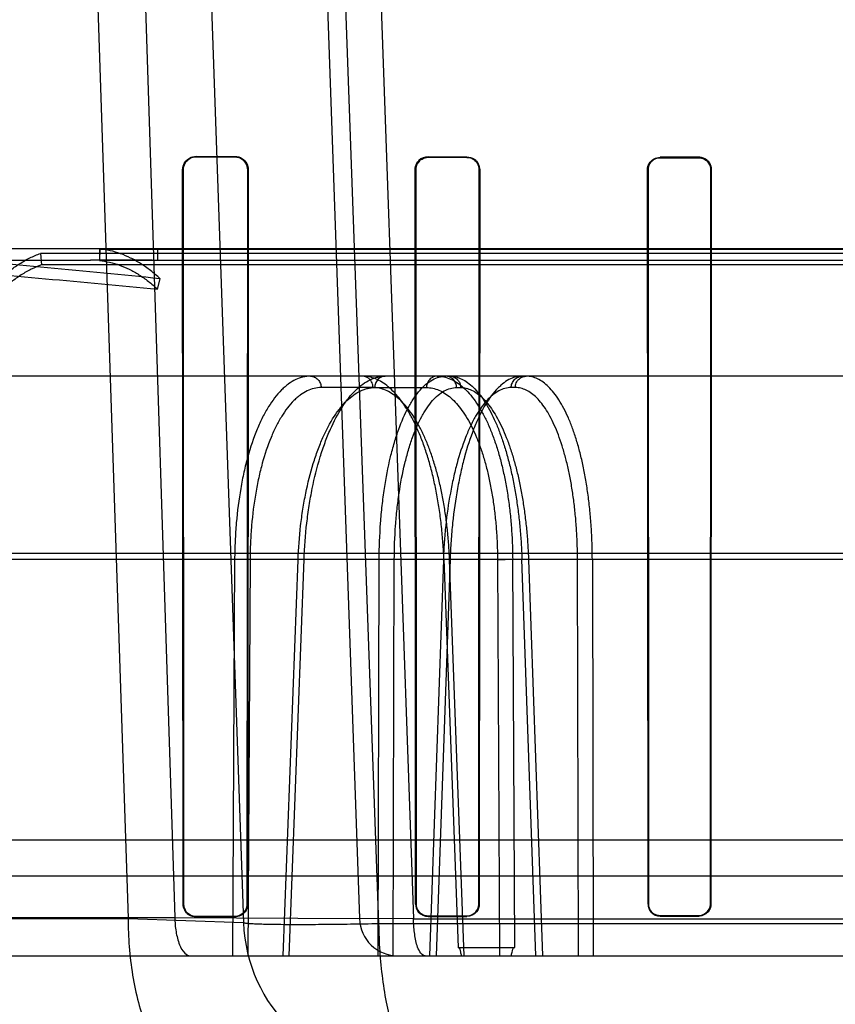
# Model space of a CAD drawing. Header units: millimetres. Extents: x 0 to 297, y 0 to 210.
# Tile 201 of 256: x 56.002 to 56.17, y 160.569 to 160.773. Entities that reach past the tile are written whole.
import ezdxf

# ---------------------------------------------------------------- set-up
doc = ezdxf.new("R2010")
doc.units = ezdxf.units.MM
doc.header["$LTSCALE"] = 16.335
doc.layers.get('0').update_dxf_attribs({"linetype": 'CONTINUOUS'})
for name, color, linetype in [('AXES_REF', 7, 'CONTINUOUS'), ('INTFCLR_1', 7, 'CONTINUOUS'), ('INTFCLR_144815', 7, 'CONTINUOUS'), ('INTFCLR_72935', 7, 'CONTINUOUS')]:
    doc.layers.add(name, color=color, linetype=linetype)

msp = doc.modelspace()

# ---------------------------------------------------------------- linework, layer by layer
at = {"color": 7, "linetype": 'Continuous'}
for radius in [7.756662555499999, 7.756, 7.706331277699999]:
    msp.add_circle((57.52239940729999, 154.539298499), radius, dxfattribs=at)
msp.add_arc((57.52239940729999, 154.539298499), 7.68, 278.2771290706, 261.7228709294, dxfattribs=at)
at = {"layer": 'AXES_REF', "color": 9, "linetype": 'Continuous'}
msp.add_circle((57.52239940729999, 154.539298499), 7.075609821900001, dxfattribs=at)
at = {"layer": 'INTFCLR_1', "color": 9, "linetype": 'Continuous'}
for p, q in [((56.0381757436, 160.744829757), (56.0381757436, 160.7447192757)), ((56.0461757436, 160.744699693), (56.0461757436, 160.7448083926)), ((56.08617574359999, 160.7447156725), (56.08617574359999, 160.7446141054)), ((56.0941757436, 160.7445992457), (56.0941757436, 160.7446996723)), ((56.1341757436, 160.7446307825), (56.1341757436, 160.7445349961)), ((56.1421757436, 160.7445240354), (56.1421757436, 160.7446190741)), ((56.0354788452, 160.7420254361), (56.0353679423, 160.7420254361)), ((56.0489474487, 160.7420254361), (56.0488400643, 160.7420254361)), ((56.0835854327, 160.7420254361), (56.0834836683, 160.7420254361)), ((56.0968412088, 160.7420254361), (56.0967417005, 160.7420254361)), ((56.1316656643, 160.7420254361), (56.13156982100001, 160.7420254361)), ((56.14476242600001, 160.7420254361), (56.1446680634, 160.7420254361)), ((56.0354734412, 160.5900254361), (56.0355759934, 160.5900254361)), ((56.0487455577, 160.5900254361), (56.0488453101, 160.5900254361)), ((56.0835804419, 160.5900254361), (56.0836756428, 160.5900254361)), ((56.09665324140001, 160.5900254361), (56.0967465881, 160.5900254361)), ((56.1316609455, 160.5900254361), (56.1317512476, 160.5900254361)), ((56.14458365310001, 160.5900254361), (56.1446727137, 160.5900254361)), ((56.0461757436, 160.5873493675), (56.0461757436, 160.5874498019)), ((56.08617574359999, 160.5875296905), (56.08617574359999, 160.5874349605)), ((56.0941757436, 160.5874498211), (56.0941757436, 160.587543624)), ((56.1341757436, 160.5876040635), (56.1341757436, 160.5875140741)), ((56.1421757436, 160.5875250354), (56.1421757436, 160.587614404)), ((56.0381757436, 160.5874316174), (56.0381757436, 160.5873297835))]:
    msp.add_line(p, q, dxfattribs=at)
at = {"layer": 'INTFCLR_1', "color": 6, "linetype": 'Continuous'}
for p, q in [((56.0381757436, 160.744829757), (56.0461757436, 160.7448083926)), ((56.0381757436, 160.7447192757), (56.0461757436, 160.744699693)), ((56.08617574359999, 160.7447156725), (56.0941757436, 160.7446996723)), ((56.08617574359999, 160.7446141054), (56.0941757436, 160.7445992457)), ((56.1421757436, 160.7446190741), (56.1341757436, 160.7446307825)), ((56.1341757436, 160.7445349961), (56.1421757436, 160.7445240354)), ((56.0354734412, 160.5900254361), (56.0353679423, 160.7420254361)), ((56.0355759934, 160.5900254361), (56.0354788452, 160.7420254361)), ((56.0488400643, 160.7420254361), (56.0487455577, 160.5900254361)), ((56.0489474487, 160.7420254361), (56.0488453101, 160.5900254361)), ((56.0835804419, 160.5900254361), (56.0834836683, 160.7420254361)), ((56.0836756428, 160.5900254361), (56.0835854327, 160.7420254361)), ((56.0967417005, 160.7420254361), (56.09665324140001, 160.5900254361)), ((56.0968412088, 160.7420254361), (56.0967465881, 160.5900254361)), ((56.1316609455, 160.5900254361), (56.13156982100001, 160.7420254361)), ((56.1317512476, 160.5900254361), (56.1316656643, 160.7420254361)), ((56.1446680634, 160.7420254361), (56.14458365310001, 160.5900254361)), ((56.14476242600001, 160.7420254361), (56.1446727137, 160.5900254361)), ((56.0461757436, 160.5874498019), (56.0381757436, 160.5874316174)), ((56.0941757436, 160.587543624), (56.08617574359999, 160.5875296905)), ((56.08617574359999, 160.5874349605), (56.0941757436, 160.5874498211)), ((56.1421757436, 160.587614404), (56.1341757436, 160.5876040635)), ((56.1341757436, 160.5875140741), (56.1421757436, 160.5875250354)), ((56.0461757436, 160.5873493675), (56.0381757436, 160.5873297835))]:
    msp.add_line(p, q, dxfattribs=at)
at = {"layer": 'INTFCLR_1', "color": 7, "linetype": 'Continuous'}
for points in [[(56.143175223, 160.7444169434), (56.143068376, 160.7444590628), (56.1429597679, 160.7444964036), (56.1428496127, 160.744528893), (56.1427378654, 160.7445565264), (56.1426250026, 160.744579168), (56.1425120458, 160.7445966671), (56.1423994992, 160.7446090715), (56.1422873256, 160.7446165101), (56.1421757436, 160.7446190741)], [(56.1421757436, 160.7445240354), (56.1422841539, 160.7445215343), (56.142392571, 160.7445143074), (56.1425007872, 160.7445023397), (56.142608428, 160.7444856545), (56.1427154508, 160.7444642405), (56.1428221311, 160.7444379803), (56.142928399, 160.7444067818), (56.1430338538, 160.7443706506), (56.1431382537, 160.7443295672)]]:
    msp.add_lwpolyline(points, dxfattribs=at)
at = {"layer": 'INTFCLR_1', "color": 6, "linetype": 'Continuous'}
msp.add_arc((56.086170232, 160.7420291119), 0.0026865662, 89.8824558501, 180.0783924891, dxfattribs=at)
for points, knots in [([(56.0353679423, 160.7420254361), (56.03536718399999, 160.7425297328), (56.035737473, 160.7439790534), (56.0372579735, 160.7448322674), (56.0381757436, 160.744829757)], [0, 0, 0, 0, 0.3546217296, 1, 1, 1, 1]), ([(56.0354788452, 160.7420254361), (56.0354780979, 160.7425687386), (56.0358931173, 160.7439742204), (56.03734827, 160.7447213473), (56.0381757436, 160.7447192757)], [0, 0, 0, 0, 0.3963460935, 1, 1, 1, 1]), ([(56.0461757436, 160.7448083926), (56.0467288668, 160.7448069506), (56.0481729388, 160.7443817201), (56.0489486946, 160.7428836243), (56.0489474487, 160.7420254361)], [0, 0, 0, 0, 0.391922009, 1, 1, 1, 1]), ([(56.0461757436, 160.744699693), (56.0467053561, 160.7446984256), (56.0480929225, 160.744292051), (56.0488411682, 160.7428521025), (56.0488400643, 160.7420254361)], [0, 0, 0, 0, 0.3904898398, 1, 1, 1, 1]), ([(56.0835854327, 160.7420254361), (56.0835848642, 160.7424728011), (56.0839092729, 160.7438057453), (56.0853127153, 160.7446157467), (56.08617574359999, 160.7446141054)], [0, 0, 0, 0, 0.3413972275, 1, 1, 1, 1]), ([(56.0941757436, 160.7446996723), (56.0946952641, 160.7446986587), (56.0960811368, 160.7443030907), (56.0968423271, 160.742861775), (56.0968412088, 160.7420254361)], [0, 0, 0, 0, 0.3831672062, 1, 1, 1, 1]), ([(56.0941757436, 160.7445992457), (56.0946754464, 160.7445983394), (56.0960094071, 160.7442181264), (56.0967427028, 160.7428308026), (56.0967417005, 160.7420254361)], [0, 0, 0, 0, 0.3828938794, 1, 1, 1, 1]), ([(56.13156982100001, 160.7420254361), (56.1315692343, 160.7424822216), (56.1319019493, 160.7438249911), (56.1333133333, 160.7446320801), (56.1341757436, 160.7446307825)], [0, 0, 0, 0, 0.3462604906, 1, 1, 1, 1]), ([(56.1316656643, 160.7420254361), (56.13166497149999, 160.7426020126), (56.1321270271, 160.7439253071), (56.1334724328, 160.7445359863), (56.1341757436, 160.7445349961)], [0, 0, 0, 0, 0.4504899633, 1, 1, 1, 1]), ([(56.0381757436, 160.5873297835), (56.03766733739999, 160.5873285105), (56.0362678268, 160.5877059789), (56.0354733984, 160.5891641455), (56.0354734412, 160.5900254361)], [0, 0, 0, 0, 0.3711822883, 1, 1, 1, 1]), ([(56.0381757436, 160.5874316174), (56.0376333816, 160.5874303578), (56.03627505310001, 160.5878482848), (56.0355759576, 160.5892461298), (56.0355759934, 160.5900254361)], [0, 0, 0, 0, 0.4103623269, 1, 1, 1, 1]), ([(56.0487455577, 160.5900254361), (56.0487455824, 160.5894745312), (56.0483152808, 160.5881277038), (56.0469344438, 160.5874514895), (56.0461757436, 160.5874498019)], [0, 0, 0, 0, 0.4206643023, 1, 1, 1, 1]), ([(56.0488453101, 160.5900254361), (56.0488453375, 160.5894576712), (56.04840319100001, 160.5880594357), (56.046968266, 160.5873512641), (56.0461757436, 160.5873493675)], [0, 0, 0, 0, 0.417385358, 1, 1, 1, 1]), ([(56.0835804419, 160.5900254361), (56.0835804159, 160.5894578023), (56.0840285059, 160.5880970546), (56.085422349, 160.5874335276), (56.08617574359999, 160.5874349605)], [0, 0, 0, 0, 0.4296903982, 1, 1, 1, 1]), ([(56.08617574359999, 160.5875296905), (56.0856683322, 160.5875287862), (56.08436515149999, 160.5879164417), (56.0836756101, 160.5892624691), (56.0836756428, 160.5900254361)], [0, 0, 0, 0, 0.3994179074, 1, 1, 1, 1]), ([(56.09665324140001, 160.5900254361), (56.0966532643, 160.5894818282), (56.09622488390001, 160.5881810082), (56.09489505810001, 160.587544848), (56.0941757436, 160.587543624)], [0, 0, 0, 0, 0.4304361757, 1, 1, 1, 1]), ([(56.0967465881, 160.5900254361), (56.0967466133, 160.589464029), (56.0963050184, 160.5881146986), (56.0949247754, 160.5874511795), (56.0941757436, 160.5874498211)], [0, 0, 0, 0, 0.4284111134, 1, 1, 1, 1]), ([(56.1316609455, 160.5900254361), (56.13166092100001, 160.5894603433), (56.1321113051, 160.5881385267), (56.1334598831, 160.5875130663), (56.1341757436, 160.5875140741)], [0, 0, 0, 0, 0.4411499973, 1, 1, 1, 1]), ([(56.1341757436, 160.5876040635), (56.1336932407, 160.5876034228), (56.1324315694, 160.5879699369), (56.131751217, 160.5892764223), (56.1317512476, 160.5900254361)], [0, 0, 0, 0, 0.3917958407, 1, 1, 1, 1]), ([(56.1446727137, 160.5900254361), (56.1446727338, 160.589554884), (56.1443209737, 160.5882607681), (56.1429727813, 160.5875260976), (56.1421757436, 160.5875250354)], [0, 0, 0, 0, 0.3712177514, 1, 1, 1, 1]), ([(56.14458365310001, 160.5900254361), (56.144583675, 160.5894806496), (56.14414931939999, 160.5882132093), (56.1428588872, 160.5876152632), (56.1421757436, 160.587614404)], [0, 0, 0, 0, 0.443662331, 1, 1, 1, 1])]:
    msp.add_open_spline(points, degree=3, knots=knots, dxfattribs=at)
at = {"layer": 'INTFCLR_1', "color": 7, "linetype": 'Continuous'}
for points, knots in [([(56.14217574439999, 160.7446190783), (56.1426721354, 160.7446184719), (56.1440141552, 160.7442421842), (56.1447658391, 160.7428437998), (56.14476242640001, 160.7420254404)], [0, 0, 0, 0, 0.377553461, 1, 1, 1, 1]), ([(56.1421757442, 160.7445240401), (56.14265448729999, 160.7445234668), (56.1439476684, 160.7441606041), (56.1446710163, 160.7428134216), (56.1446680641, 160.7420254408)], [0, 0, 0, 0, 0.3779365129, 1, 1, 1, 1]), ([(56.14476242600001, 160.7420254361), (56.1447630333, 160.7425012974), (56.1444789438, 160.7435208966), (56.1436579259, 160.7442141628), (56.143175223, 160.7444169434)], [0, 0, 0, 0, 0.4761338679, 1, 1, 1, 1]), ([(56.1431382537, 160.7443295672), (56.1435704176, 160.7441481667), (56.1443679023, 160.7435070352), (56.1446686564, 160.7425198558), (56.1446680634, 160.7420254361)], [0, 0, 0, 0, 0.4866430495, 1, 1, 1, 1])]:
    msp.add_open_spline(points, degree=3, knots=knots, dxfattribs=at)
at = {"layer": 'INTFCLR_144815', "color": 9, "linetype": 'Continuous'}
for p, q in [((56.0033738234, 161.2100770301), (56.0240801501, 160.5870192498)), ((56.013693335, 161.2100770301), (56.0337616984, 160.587228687)), ((56.0261757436, 161.2100770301), (56.0479633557, 160.5861816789)), ((56.05017574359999, 161.2100770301), (56.0719341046, 160.587019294)), ((56.0759945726, 160.5859360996), (56.0533868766, 161.2100770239)), ((56.06106051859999, 161.210077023), (56.0831446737, 160.5869578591)), ((56.30617574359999, 160.7256984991), (55.9177646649, 160.7256984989)), ((55.76203067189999, 160.723298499), (56.0162838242, 160.7232984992)), ((56.0286644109, 160.7232984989), (56.7832505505, 160.723298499)), ((56.7359378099, 160.699298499), (55.7913725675, 160.699298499)), ((56.0747604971, 160.6969403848), (56.0640238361, 160.6969403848)), ((56.0750937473, 160.6969403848), (56.0858206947, 160.6969403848)), ((56.0920487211, 160.6969403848), (56.0928994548, 160.6969403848)), ((56.1042022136, 160.6969403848), (56.1033514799, 160.6969403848)), ((55.70298331, 160.6626480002), (56.8350198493, 160.6626480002)), ((55.7560800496, 160.6613919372), (56.7654444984, 160.6613919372)), ((56.0461237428, 160.6613919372), (56.04568207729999, 160.5792984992)), ((56.0493154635, 160.6613082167), (56.0461237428, 160.6613919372)), ((56.0493154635, 160.6613082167), (56.04886907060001, 160.5792984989)), ((56.0561842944, 160.5792984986), (56.0592477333, 160.6613082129)), ((56.0574239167, 160.5792984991), (56.0604957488, 160.6613919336)), ((56.06049576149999, 160.6613919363), (56.0590433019, 160.6613517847)), ((56.0758368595, 160.5792985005), (56.0760415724, 160.6613919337)), ((56.0791689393, 160.6613082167), (56.0760415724, 160.6613919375)), ((56.07895912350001, 160.5792985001), (56.0791689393, 160.6613082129)), ((56.0893103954, 160.6613082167), (56.08642776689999, 160.5792985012)), ((56.0907201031, 160.6613919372), (56.08782917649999, 160.5792985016)), ((56.0891466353, 160.6613734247), (56.0907201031, 160.6613919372)), ((56.0894146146, 160.661391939), (56.0923951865, 160.5810437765)), ((56.0936469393, 160.5792984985), (56.0905989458, 160.6613082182)), ((56.1005227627, 160.6613082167), (56.1009553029, 160.5792984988)), ((56.1040860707, 160.5810437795), (56.10365654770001, 160.6613919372)), ((56.108452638, 160.5792984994), (56.1055853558, 160.6613919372)), ((56.1069344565, 160.6613082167), (56.1098044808, 160.5792984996)), ((56.11727312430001, 160.5792984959), (56.1170759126, 160.6613082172)), ((56.1201426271, 160.661391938), (56.1203457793, 160.5792984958)), ((55.93824853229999, 160.5958568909), (56.67410295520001, 160.5958568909)), ((55.60786972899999, 160.5870192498), (56.0240801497, 160.5870192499)), ((55.6318679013, 160.5872286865), (56.0337616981, 160.5872286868)), ((56.02408015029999, 160.5870192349), (56.0479633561, 160.5861816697)), ((56.0337616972, 160.5872287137), (56.0719341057, 160.5870192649)), ((56.08314506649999, 160.5869578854), (56.07193410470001, 160.5870192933)), ((56.5363569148, 160.5859360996), (56.0759945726, 160.5859360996)), ((56.0831450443, 160.58695477), (56.5292066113, 160.58695841)), ((55.6398675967, 160.5792984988), (56.9342980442, 160.5792984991))]:
    msp.add_line(p, q, dxfattribs=at)
at = {"layer": 'INTFCLR_144815', "color": 6, "linetype": 'Continuous'}
for p, q in [((56.0059690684, 160.7247062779), (56.0061757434, 160.7223421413)), ((56.30617574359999, 160.724706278), (56.0059690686, 160.7247062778)), ((56.0181757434, 160.725698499), (56.0181757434, 160.723298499)), ((56.0182326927, 160.7256236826), (56.0181757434, 160.7232263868)), ((56.018232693, 160.7256236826), (56.30617574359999, 160.7256236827)), ((56.0301757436, 160.725698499), (56.0301757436, 160.7232270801)), ((56.30617574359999, 160.7223421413), (56.0061757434, 160.7223421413)), ((56.30617574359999, 160.7232263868), (56.0181757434, 160.7232263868)), ((56.0286644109, 160.7232984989), (56.0181757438, 160.723298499)), ((56.0301757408, 160.7173069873), (56.0306826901, 160.7194823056)), ((56.0894146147, 160.6613919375), (56.0908036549, 160.6613501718)), ((56.1005227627, 160.6613082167), (56.10365654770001, 160.6613919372)), ((56.1070827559, 160.6613632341), (56.1055853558, 160.6613919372)), ((56.1201426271, 160.6613919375), (56.1170759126, 160.6613082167)), ((55.85454511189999, 160.6032984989), (56.6993571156, 160.603298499)), ((56.0923951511, 160.5810437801), (56.1040860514, 160.5810437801))]:
    msp.add_line(p, q, dxfattribs=at)
for centre, radius, start, end in [((56.0158236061, 159.282662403), 1.4406361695, 89.42918932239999, 89.98169708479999), ((56.02866346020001, 160.7072516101), 0.016046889, 84.592333, 89.99661142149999)]:
    msp.add_arc(centre, radius, start, end, dxfattribs=at)
at = {"layer": 'INTFCLR_144815', "color": 9, "linetype": 'Continuous'}
for centre, radius, start, end in [((56.079943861, 160.587298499), 0.032, 182.0000647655, 269.9999999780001), ((56.0799292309, 160.587298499), 0.008, 182.0000648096, 270.0000000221)]:
    msp.add_arc(centre, radius, start, end, dxfattribs=at)
at = {"layer": 'INTFCLR_144815', "color": 6, "linetype": 'Continuous'}
for points, knots in [([(56.0306826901, 160.7194823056), (56.0229279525, 160.7202466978), (56.007409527, 160.7217804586), (55.9840963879, 160.7238130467), (55.9607093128, 160.7252957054), (55.945084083, 160.725698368), (55.9372602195, 160.725698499)], [0, 0, 0, 0, 0.2495910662, 0.4994364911, 0.7495091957, 1, 1, 1, 1]), ([(55.99351906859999, 160.7148741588), (55.9941316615, 160.7156751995), (55.99537892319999, 160.7171951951), (55.9973740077, 160.719267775), (55.9994347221, 160.7210656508), (56.0015526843, 160.7225831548), (56.0037202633, 160.7238121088), (56.0052182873, 160.7244437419), (56.0059690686, 160.7247062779)], [0, 0, 0, 0, 0.1881234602, 0.3664007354, 0.5360715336, 0.6975879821, 0.8516252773, 1, 1, 1, 1]), ([(56.0306826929, 160.7194823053), (56.0300472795, 160.7200746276), (56.0287595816, 160.7211806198), (56.0267272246, 160.7226197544), (56.0246516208, 160.7237924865), (56.0225405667, 160.7246954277), (56.0204017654, 160.7253229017), (56.0189536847, 160.7255551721), (56.0182326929, 160.7256236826)], [0, 0, 0, 0, 0.1844280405, 0.3598382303, 0.5279033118, 0.6896267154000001, 0.8462369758, 1, 1, 1, 1]), ([(55.9372602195, 160.723298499), (55.9450214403, 160.7232981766), (55.96053487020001, 160.7229094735), (55.9837754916, 160.7214797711), (56.0069825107, 160.7195205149), (56.0224436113, 160.7180430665), (56.0301757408, 160.7173069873)], [0, 0, 0, 0, 0.2498861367, 0.499769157, 0.7498206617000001, 1, 1, 1, 1]), ([(56.0061757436, 160.7223421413), (56.0054513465, 160.7220888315), (56.0040063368, 160.7214794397), (56.0019160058, 160.7202938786), (55.9998743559, 160.7188305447), (55.9978886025, 160.7170975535), (55.9959668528, 160.7151007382), (55.9947656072, 160.7136367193), (55.9941757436, 160.7128654)], [0, 0, 0, 0, 0.1485290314, 0.3026555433, 0.4642103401, 0.6338679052, 0.8120636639, 1, 1, 1, 1]), ([(56.0181757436, 160.7232263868), (56.01887133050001, 160.7231602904), (56.020268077, 160.7229361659), (56.0223306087, 160.7223307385), (56.0243656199, 160.7214599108), (56.0263657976, 160.7203293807), (56.0283235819, 160.7189427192), (56.0295638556, 160.7178773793), (56.0301757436, 160.717306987)], [0, 0, 0, 0, 0.1539079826, 0.3105981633, 0.4723536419, 0.6404045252, 0.8157401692, 1, 1, 1, 1]), ([(56.08941459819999, 160.6613919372), (56.08937367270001, 160.6625226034), (56.0892529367, 160.6647811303), (56.0889537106, 160.668147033), (56.0885366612, 160.6714638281), (56.0880071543, 160.6746831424), (56.0873733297, 160.6777700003), (56.086642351, 160.6807039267), (56.0858167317, 160.6834802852), (56.0849003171, 160.6860859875), (56.0839028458, 160.6884946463), (56.08283344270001, 160.6906887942), (56.0816994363, 160.6926570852), (56.0805044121, 160.6943938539), (56.079257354, 160.6958847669), (56.0779697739, 160.6971168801), (56.0766546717, 160.6980810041), (56.0753155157, 160.6987765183), (56.07395245, 160.6992016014), (56.07302539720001, 160.699298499), (56.072568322, 160.699298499)], [0, 0, 0, 0, 0.0766684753, 0.1532285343, 0.2289393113, 0.3031443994, 0.3742574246, 0.4424226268, 0.5079731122, 0.5704647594, 0.6295138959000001, 0.6845379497, 0.735753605, 0.7833054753, 0.8272198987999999, 0.8672387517, 0.9037796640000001, 0.9373529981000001, 0.9690268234, 1, 1, 1, 1]), ([(56.0880128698, 160.6992984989), (56.0884745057, 160.6992984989), (56.0894186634, 160.6991979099), (56.0908090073, 160.6987476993), (56.0921690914, 160.6980039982), (56.093482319, 160.6969813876), (56.0947402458, 160.6956948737), (56.0959389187, 160.6941556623), (56.09707563, 160.6923705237), (56.0981439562, 160.6903496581), (56.0991336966, 160.6881127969), (56.1000381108, 160.6856780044), (56.10085236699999, 160.6830621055), (56.1015728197, 160.6802773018), (56.1021931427, 160.6773474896), (56.1027075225, 160.6743029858), (56.1031135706, 160.6711684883), (56.1034104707, 160.6679661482), (56.1035985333, 160.6646988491), (56.1036495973, 160.6625016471), (56.10365654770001, 160.6613919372)], [0, 0, 0, 0, 0.0315576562, 0.0643500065, 0.0992833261, 0.1369828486, 0.1777218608, 0.2219767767, 0.270113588, 0.3222126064, 0.3780948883, 0.4372084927, 0.4996720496, 0.5653007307, 0.6337761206, 0.7043328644, 0.7763181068, 0.8497923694, 0.9241382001, 1, 1, 1, 1]), ([(56.090659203, 160.699298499), (56.0910697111, 160.699298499), (56.0919176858, 160.6991954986), (56.093165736, 160.6987402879), (56.0943954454, 160.6979893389), (56.0955900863, 160.6969576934), (56.0967417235, 160.6956624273), (56.0978469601, 160.6941156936), (56.0989036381, 160.6923233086), (56.0999060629, 160.690294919), (56.10084393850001, 160.6880528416), (56.1017115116, 160.6856154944), (56.1025043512, 160.6829979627), (56.1032190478, 160.6802111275), (56.1038483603, 160.677282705), (56.10438717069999, 160.6742438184), (56.104831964, 160.6711274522), (56.10518285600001, 160.6679443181), (56.1054403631, 160.6646938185), (56.1055476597, 160.6625013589), (56.1055853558, 160.6613919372)], [0, 0, 0, 0, 0.0285296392, 0.0587262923, 0.09165752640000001, 0.1281163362, 0.1680339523, 0.2118364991, 0.260033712, 0.3124831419, 0.3689612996, 0.4288425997, 0.4922091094, 0.5589724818, 0.6287344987, 0.7003264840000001, 0.773420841, 0.8474726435, 0.9228525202, 1, 1, 1, 1]), ([(56.1201426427, 160.6613919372), (56.1201388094, 160.6625215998), (56.1200967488, 160.6647759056), (56.1199299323, 160.6681342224), (56.1196601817, 160.6714342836), (56.1192910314, 160.6746355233), (56.1188268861, 160.6777088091), (56.118272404, 160.680637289), (56.1176304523, 160.6834118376), (56.1169047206, 160.6860163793), (56.11610178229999, 160.6884274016), (56.1152282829, 160.6906272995), (56.1142907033, 160.6926034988), (56.11329316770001, 160.6943477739), (56.11224275, 160.6958467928), (56.1111481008, 160.6970877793), (56.1100166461, 160.6980635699), (56.108853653, 160.6987693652), (56.1076593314, 160.6992008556), (56.10684281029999, 160.699298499), (56.1064424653, 160.699298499)], [0, 0, 0, 0, 0.079168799, 0.1579830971, 0.2356087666, 0.3111716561, 0.3837733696, 0.4533841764, 0.5199983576, 0.5832953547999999, 0.6427983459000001, 0.6980067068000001, 0.7490757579, 0.7959641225, 0.8386637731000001, 0.8771380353, 0.9116414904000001, 0.9429861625, 0.9719432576, 1, 1, 1, 1]), ([(56.0930932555, 160.579298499), (56.09304151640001, 160.579558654), (56.0928851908, 160.5800804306), (56.0927620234, 160.5810437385), (56.0923951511, 160.5810437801)], [0, 0, 0, 0, 0.4196182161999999, 1, 1, 1, 1]), ([(56.1033556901, 160.579298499), (56.1034088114, 160.5795454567), (56.1035760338, 160.5800732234), (56.1037028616, 160.5810437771), (56.1040860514, 160.5810437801)], [0, 0, 0, 0, 0.3973071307, 1, 1, 1, 1])]:
    msp.add_open_spline(points, degree=3, knots=knots, dxfattribs=at)
at = {"layer": 'INTFCLR_144815', "color": 9, "linetype": 'Continuous'}
for points, knots in [([(56.06183166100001, 160.699298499), (56.0607838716, 160.699298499), (56.0591418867, 160.6988833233), (56.0574867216, 160.6978700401), (56.0565338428, 160.6971151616), (56.0549977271, 160.6956887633), (56.053412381, 160.6935619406), (56.05207894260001, 160.6911632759), (56.0513209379, 160.6895849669), (56.0501588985, 160.6869113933), (56.04920728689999, 160.6840469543), (56.04841839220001, 160.6810466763), (56.0479051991, 160.678864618), (56.0471170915, 160.674843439), (56.0465963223, 160.6707068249), (56.0463203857, 160.6670685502), (56.04618064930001, 160.6645536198), (56.0461317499, 160.6626587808), (56.0461237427, 160.6613919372)], [0, 0, 0, 0, 0.0716207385, 0.1110562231, 0.1322968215, 0.1546121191, 0.2542268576, 0.3115592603, 0.3422079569, 0.3738565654, 0.5108019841, 0.5478335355, 0.5859269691, 0.6639999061, 0.8278397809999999, 0.8704798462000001, 0.9134042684, 1, 1, 1, 1]), ([(56.06049576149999, 160.6613919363), (56.0605869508, 160.6638937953), (56.0608636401, 160.6676121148), (56.061444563, 160.6719002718), (56.06184500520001, 160.6742845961), (56.06248924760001, 160.6776656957), (56.0634225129, 160.6814469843), (56.0646255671, 160.6850495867), (56.065357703, 160.6869506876), (56.0664269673, 160.6894820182), (56.0676481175, 160.6918437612), (56.06907810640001, 160.6939458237), (56.0699786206, 160.6951333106), (56.0715187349, 160.6968552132), (56.0733139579, 160.6982208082), (56.0749484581, 160.698899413), (56.0759727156, 160.6992027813), (56.0767653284, 160.699298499), (56.0772859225, 160.699298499)], [0, 0, 0, 0, 0.1698652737, 0.2526452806, 0.2935500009, 0.3338915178, 0.4861866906, 0.5572907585, 0.5914814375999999, 0.6243774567, 0.7437736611, 0.7708614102, 0.7968347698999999, 0.8448141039, 0.9276097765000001, 0.9464551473, 0.9646773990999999, 1, 1, 1, 1]), ([(56.06183166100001, 160.699298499), (56.0621037, 160.699298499), (56.0626833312, 160.6991777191), (56.0634223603, 160.6986443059), (56.06390551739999, 160.6978474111), (56.0640191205, 160.6972361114), (56.0640238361, 160.6969403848)], [0, 0, 0, 0, 0.2302558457, 0.4853539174, 0.7496630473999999, 1, 1, 1, 1]), ([(56.0747604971, 160.6969403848), (56.0747565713, 160.6971865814), (56.0746608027, 160.6977843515), (56.0740935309, 160.698838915), (56.07313994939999, 160.699298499), (56.072568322, 160.699298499)], [0, 0, 0, 0, 0.2107671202, 0.5106962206, 1, 1, 1, 1]), ([(56.0772859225, 160.699298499), (56.0770138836, 160.699298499), (56.0764342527, 160.6991777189), (56.07569522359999, 160.6986443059), (56.07521206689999, 160.697847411), (56.0750984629, 160.6972361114), (56.0750937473, 160.6969403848)], [0, 0, 0, 0, 0.2302557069, 0.4853538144, 0.7496629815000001, 1, 1, 1, 1]), ([(56.0760415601, 160.6613919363), (56.0760502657, 160.6638901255), (56.0761876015, 160.6676037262), (56.07657870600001, 160.671897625), (56.0768646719, 160.6742832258), (56.07733635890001, 160.6776561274), (56.0780499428, 160.6814311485), (56.07901367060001, 160.6850447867), (56.0796076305, 160.6869483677), (56.08047620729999, 160.689465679), (56.0814837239, 160.6918239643), (56.0826977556, 160.6939426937), (56.0834570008, 160.6951262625), (56.0847555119, 160.6968261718), (56.0868071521, 160.6986823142), (56.0888708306, 160.6992984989), (56.0898084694, 160.699298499)], [0, 0, 0, 0, 0.1751105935, 0.2602024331, 0.3021739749, 0.3435109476, 0.498930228, 0.571030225, 0.6055581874, 0.6386740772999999, 0.7577256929, 0.7843901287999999, 0.8097956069, 0.8562194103, 0.9342766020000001, 1, 1, 1, 1]), ([(56.0880128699, 160.699298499), (56.08767947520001, 160.699298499), (56.08699026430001, 160.6991202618), (56.08628478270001, 160.6984702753), (56.0859070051, 160.6976999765), (56.0858247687, 160.6971958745), (56.0858206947, 160.6969403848)], [0, 0, 0, 0, 0.2824066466, 0.5748413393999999, 0.7835562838, 1, 1, 1, 1]), ([(56.0920487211, 160.6969403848), (56.0920438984, 160.6972363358), (56.09192708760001, 160.6978498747), (56.09143119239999, 160.6986474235), (56.0906759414, 160.6991787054), (56.0900862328, 160.699298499), (56.0898084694, 160.699298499)], [0, 0, 0, 0, 0.2479558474, 0.5111370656, 0.7673131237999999, 1, 1, 1, 1]), ([(56.090659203, 160.699298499), (56.09099946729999, 160.699298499), (56.0916998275, 160.6991222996), (56.0924231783, 160.6984734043), (56.0928108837, 160.6977013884), (56.092895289, 160.6971960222), (56.0928994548, 160.6969403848)], [0, 0, 0, 0, 0.2852529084, 0.5782014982, 0.7856636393, 1, 1, 1, 1]), ([(56.1055917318, 160.699298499), (56.1046584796, 160.699298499), (56.10318013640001, 160.6988617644), (56.10172953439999, 160.6978628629), (56.1008765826, 160.6971120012), (56.09947155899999, 160.6956674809), (56.0980266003, 160.6935392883), (56.0967974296, 160.6911588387), (56.0960884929, 160.6895833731), (56.0949890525, 160.6869020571), (56.0940744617, 160.6840409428), (56.0932975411, 160.6810461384), (56.0927842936, 160.6788636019), (56.0919763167, 160.6748414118), (56.0914017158, 160.6707071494), (56.09105533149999, 160.6670688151), (56.09086058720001, 160.6645543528), (56.0907634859, 160.6626593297), (56.090720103, 160.6613919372)], [0, 0, 0, 0, 0.0649583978, 0.1020450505, 0.1223714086, 0.1439467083, 0.2421985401, 0.2996109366, 0.3304601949, 0.3624032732, 0.5013049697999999, 0.5389808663, 0.5777705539, 0.6573437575, 0.8244669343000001, 0.8679587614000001, 0.9117323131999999, 1, 1, 1, 1]), ([(56.1033514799, 160.6969403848), (56.10335630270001, 160.6972363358), (56.1034731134, 160.6978498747), (56.1039690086, 160.6986474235), (56.1047242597, 160.6991787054), (56.1053139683, 160.699298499), (56.1055917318, 160.699298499)], [0, 0, 0, 0, 0.2479558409, 0.511137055, 0.7673131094, 1, 1, 1, 1]), ([(56.1042022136, 160.6969403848), (56.1042062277, 160.6971867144), (56.10430245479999, 160.6977865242), (56.1047879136, 160.6986428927), (56.1056043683, 160.699194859), (56.1062028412, 160.699298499), (56.1064424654, 160.699298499)], [0, 0, 0, 0, 0.206515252, 0.5018021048, 0.7991330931, 1, 1, 1, 1]), ([(56.0640238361, 160.6969403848), (56.06304072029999, 160.696940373), (56.0614998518, 160.6965501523), (56.05994789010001, 160.6955973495), (56.0590543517, 160.6948879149), (56.05761381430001, 160.6935468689), (56.05612781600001, 160.6915476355), (56.05487883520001, 160.6892931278), (56.0541689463, 160.6878095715), (56.0530805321, 160.6852962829), (56.0521903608, 160.6826036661), (56.0514526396, 160.679783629), (56.0509727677, 160.677732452), (56.0502360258, 160.6739524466), (56.0497511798, 160.6700640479), (56.0494951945, 160.6666442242), (56.0493661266, 160.6642801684), (56.0493219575, 160.6624990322), (56.0493154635, 160.6613082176)], [0, 0, 0, 0, 0.071531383, 0.1109249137, 0.1321445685, 0.1544414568, 0.2540088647, 0.3113296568, 0.3419752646, 0.3736225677, 0.5105848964, 0.5476258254, 0.5857311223, 0.6638338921, 0.8277463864, 0.8704077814, 0.913355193, 1, 1, 1, 1]), ([(56.0592477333, 160.6613082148), (56.059335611, 160.6636600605), (56.0595991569, 160.6671553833), (56.0601499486, 160.671186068), (56.0605290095, 160.6734273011), (56.0611385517, 160.676605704), (56.06202027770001, 160.6801603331), (56.06315648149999, 160.6835464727), (56.06384770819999, 160.6853334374), (56.0648569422, 160.687713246), (56.0660094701, 160.6899332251), (56.0673579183, 160.6919088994), (56.0682070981, 160.6930251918), (56.0696594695, 160.6946442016), (56.07135168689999, 160.6959273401), (56.0728915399, 160.6965653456), (56.0738566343, 160.6968505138), (56.07460331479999, 160.6969403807), (56.0750937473, 160.6969403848)], [0, 0, 0, 0, 0.1697603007, 0.2524942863, 0.2933791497, 0.3337021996, 0.4859394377, 0.5570273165, 0.5912136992, 0.6241081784, 0.7435204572, 0.7706180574, 0.7966032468, 0.8446118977, 0.9275018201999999, 0.9463751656, 0.9646244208, 1, 1, 1, 1]), ([(56.0905989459, 160.6613082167), (56.09055982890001, 160.6623608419), (56.0904461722, 160.6644559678), (56.0901683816, 160.6675712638), (56.0897853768, 160.670629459), (56.0893006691, 160.673607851), (56.0887174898, 160.676484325), (56.0880399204, 160.6792384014), (56.0872730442, 160.6818513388), (56.08642183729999, 160.684305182), (56.0854927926, 160.6865828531), (56.0844917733, 160.6886679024), (56.0834265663, 160.6905460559), (56.082303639, 160.6922044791), (56.08113029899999, 160.6936323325), (56.0799130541, 160.6948193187), (56.0786594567, 160.6957562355), (56.0773772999, 160.6964354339), (56.0760748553, 160.6968475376), (56.0751922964, 160.6969403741), (56.0747604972, 160.6969403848)], [0, 0, 0, 0, 0.0759503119, 0.1512526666, 0.2254704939, 0.2981304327, 0.368779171, 0.4370376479, 0.5025686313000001, 0.5650577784, 0.6242310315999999, 0.6798382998, 0.7317118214, 0.7797772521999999, 0.8240743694, 0.8647427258, 0.9020727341, 0.9365434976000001, 0.9688657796, 1, 1, 1, 1]), ([(56.0791689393, 160.6613082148), (56.07917496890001, 160.6636564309), (56.0793004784, 160.6671471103), (56.0796637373, 160.671183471), (56.0799297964, 160.6734259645), (56.0803692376, 160.6765963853), (56.0810357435, 160.6801447), (56.0819364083, 160.6835417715), (56.0824918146, 160.6853311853), (56.0833040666, 160.6876972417), (56.08424698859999, 160.689913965), (56.08538388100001, 160.6919058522), (56.0860954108, 160.6930182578), (56.0873081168, 160.6946162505), (56.0889286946, 160.6960676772), (56.0907268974, 160.6968187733), (56.0916174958, 160.6969403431), (56.0920487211, 160.6969403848)], [0, 0, 0, 0, 0.1751187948, 0.260207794, 0.3021774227, 0.3435113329, 0.4989070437, 0.5709844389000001, 0.6054992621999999, 0.6386014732, 0.7575784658, 0.7842197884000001, 0.8096010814, 0.8559717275, 0.9338965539, 0.9678413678, 1, 1, 1, 1]), ([(56.0858206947, 160.6969403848), (56.0862516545, 160.6969403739), (56.08713009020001, 160.6968481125), (56.08842216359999, 160.6964352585), (56.0896848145, 160.695754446), (56.0909095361, 160.6948158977), (56.09208909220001, 160.6936276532), (56.0932168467, 160.6921987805), (56.0942868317, 160.6905392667), (56.09529203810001, 160.6886599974), (56.09622629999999, 160.6865739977), (56.09708230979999, 160.6842957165), (56.0978548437, 160.6818414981), (56.09853803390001, 160.6792280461), (56.0991274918, 160.6764730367), (56.0996185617, 160.6735957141), (56.1000077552, 160.6706177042), (56.1002926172, 160.6675617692), (56.10047056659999, 160.6644501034), (56.1005172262, 160.6623589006), (56.1005227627, 160.6613082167)], [0, 0, 0, 0, 0.0313345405, 0.0636810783, 0.0980261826, 0.1351139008, 0.1754730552, 0.2194521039, 0.2672297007, 0.3188558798, 0.3742641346, 0.4332984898, 0.4957149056, 0.5612561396, 0.6296325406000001, 0.7004982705, 0.7734299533, 0.8479489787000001, 0.9236050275, 1, 1, 1, 1]), ([(56.1033514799, 160.6969403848), (56.1024721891, 160.6969402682), (56.1010794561, 160.6965300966), (56.0997118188, 160.6955908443), (56.0989074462, 160.6948850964), (56.0975829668, 160.693527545), (56.0962200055, 160.6915270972), (56.0950598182, 160.689289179), (56.0943906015, 160.6878081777), (56.0933526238, 160.6852880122), (56.09248854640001, 160.6825985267), (56.0917541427, 160.6797832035), (56.0912689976, 160.6777316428), (56.09050504, 160.6739508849), (56.0899601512, 160.6700646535), (56.0896307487, 160.6666445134), (56.0894453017, 160.664280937), (56.0893522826, 160.6624995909), (56.0893103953, 160.6613082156)], [0, 0, 0, 0, 0.0650671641, 0.1022046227, 0.1225519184, 0.1441464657, 0.2424456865, 0.2998698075, 0.3307210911, 0.3626630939, 0.5015423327, 0.5392069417, 0.5779831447, 0.6575247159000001, 0.8245673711, 0.8680352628, 0.9117842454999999, 1, 1, 1, 1]), ([(56.0928994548, 160.6969403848), (56.09328160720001, 160.6969402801), (56.0940669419, 160.6968461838), (56.0952194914, 160.6964288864), (56.0963509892, 160.6957465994), (56.097456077, 160.6948075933), (56.09852920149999, 160.6936196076), (56.0995645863, 160.6921914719), (56.1005564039, 160.6905330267), (56.1014979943, 160.6886550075), (56.1023836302, 160.6865701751), (56.1032064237, 160.6842929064), (56.10396121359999, 160.6818394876), (56.1046422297, 160.6792266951), (56.1052450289, 160.6764722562), (56.1057649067, 160.673595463), (56.1061981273, 160.6706179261), (56.1065418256, 160.6675624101), (56.10679304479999, 160.6644511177), (56.1068976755, 160.6623593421), (56.1069344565, 160.6613082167)], [0, 0, 0, 0, 0.028259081, 0.0578644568, 0.08999732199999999, 0.125446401, 0.1647247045, 0.2081035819, 0.2556841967, 0.3074654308, 0.3633351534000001, 0.4230893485, 0.4864387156, 0.5530842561, 0.6226960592, 0.6948920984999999, 0.7692153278, 0.8451537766, 0.9222247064, 1, 1, 1, 1]), ([(56.1170759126, 160.6613082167), (56.1170733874, 160.662360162), (56.1170368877, 160.6644536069), (56.1168867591, 160.6675684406), (56.11664222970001, 160.6706261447), (56.1163057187, 160.6736039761), (56.1158794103, 160.6764798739), (56.1153662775, 160.679233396), (56.1147702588, 160.6818456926), (56.1140952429, 160.6842987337), (56.1133465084, 160.6865754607), (56.1125286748, 160.6886597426), (56.1116481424, 160.6905372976), (56.1107102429, 160.6921952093), (56.1097213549, 160.6936226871), (56.108686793, 160.6948101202), (56.1076118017, 160.6957488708), (56.1065016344, 160.6964308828), (56.105361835, 160.6968473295), (56.10458256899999, 160.6969403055), (56.1042022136, 160.6969403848)], [0, 0, 0, 0, 0.07841285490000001, 0.1560419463, 0.2324151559, 0.3070238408, 0.3793822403, 0.4490823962, 0.5157552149, 0.5790496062, 0.6386620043, 0.6943235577, 0.7458454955, 0.793116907, 0.8361474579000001, 0.8750744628, 0.9102185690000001, 0.9421338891, 0.9716480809, 1, 1, 1, 1]), ([(56.02408015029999, 160.5870192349), (56.0240869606, 160.5850874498), (56.02424321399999, 160.5811701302), (56.0249264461, 160.5753519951), (56.02608991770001, 160.5697642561), (56.0277067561, 160.5647591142), (56.0296998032, 160.5606398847), (56.0319661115, 160.5576059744), (56.03441551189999, 160.5557381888), (56.0362066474, 160.5552984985), (56.0370067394, 160.555298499)], [0, 0, 0, 0, 0.1585239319, 0.321372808, 0.480200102, 0.6261543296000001, 0.7519661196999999, 0.8541031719, 0.9343441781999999, 1, 1, 1, 1]), ([(56.0337616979, 160.5872286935), (56.0337651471, 160.5862503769), (56.0339046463, 160.5843393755), (56.0345510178, 160.5818135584), (56.035481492, 160.5799434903), (56.03655750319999, 160.5792985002), (56.0369935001, 160.5792984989)], [0, 0, 0, 0, 0.3226189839, 0.6283504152, 0.8562224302, 1, 1, 1, 1]), ([(56.0759947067, 160.5859361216), (56.07403463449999, 160.5858979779), (56.0711469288, 160.5858480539), (56.0678094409, 160.5858038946), (56.0659962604, 160.5857839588), (56.0635054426, 160.5857604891), (56.06074426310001, 160.5857450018), (56.0577577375, 160.5857473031), (56.05527111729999, 160.5857617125), (56.0530586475, 160.5857917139), (56.051141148, 160.5858470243), (56.0500323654, 160.5858942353), (56.04917927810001, 160.5859487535), (56.04852595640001, 160.5860099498), (56.048200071, 160.5860718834), (56.0479651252, 160.586130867), (56.0479633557, 160.5861816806)], [0, 0, 0, 0, 0.209514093, 0.3086558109, 0.3567107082, 0.4033017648, 0.574862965, 0.6518054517, 0.7224638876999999, 0.8406431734, 0.8881278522, 0.9277253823, 0.9586924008, 0.980906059, 0.9945662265, 1, 1, 1, 1]), ([(56.0855484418, 160.555298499), (56.0849568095, 160.555298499), (56.0835717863, 160.5557804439), (56.0818306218, 160.5576116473), (56.0802161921, 160.5604994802), (56.0787711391, 160.564427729), (56.0775877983, 160.5692208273), (56.0767076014, 160.5746002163), (56.07616842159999, 160.5802384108), (56.0760187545, 160.5840475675), (56.0759947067, 160.5859361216)], [0, 0, 0, 0, 0.0527384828, 0.1234468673, 0.2208804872, 0.3461693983, 0.4954188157, 0.6603752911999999, 0.8316394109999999, 1, 1, 1, 1]), ([(56.0855337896, 160.5792998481), (56.0850780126, 160.5792997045), (56.0840248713, 160.5805743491), (56.08364224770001, 160.5822821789), (56.0833198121, 160.5841253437), (56.0831896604, 160.5855329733), (56.0831510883, 160.5864857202), (56.08314506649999, 160.5869578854)], [0, 0, 0, 0, 0.1636978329, 0.4916860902, 0.6578979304, 0.8304023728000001, 1, 1, 1, 1])]:
    msp.add_open_spline(points, degree=3, knots=knots, dxfattribs=at)
at = {"layer": 'INTFCLR_72935', "color": 9, "linetype": 'Continuous'}
for p, q in [((56.0381757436, 160.7447192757), (56.0381757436, 160.744829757)), ((56.0461757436, 160.7448083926), (56.0461757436, 160.744699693)), ((56.08617574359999, 160.7446141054), (56.08617574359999, 160.7447156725)), ((56.0941757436, 160.7446996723), (56.0941757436, 160.7445992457)), ((56.1341757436, 160.7445349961), (56.1341757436, 160.7446307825)), ((56.1421757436, 160.7446190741), (56.1421757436, 160.7445240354)), ((56.0353679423, 160.7420254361), (56.0354788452, 160.7420254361)), ((56.0488400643, 160.7420254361), (56.0489474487, 160.7420254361)), ((56.0834836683, 160.7420254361), (56.0835854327, 160.7420254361)), ((56.0967417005, 160.7420254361), (56.0968412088, 160.7420254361)), ((56.13156982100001, 160.7420254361), (56.1316656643, 160.7420254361)), ((56.1446680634, 160.7420254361), (56.14476242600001, 160.7420254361)), ((56.0355759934, 160.5900254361), (56.0354734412, 160.5900254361)), ((56.0488453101, 160.5900254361), (56.0487455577, 160.5900254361)), ((56.0836756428, 160.5900254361), (56.0835804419, 160.5900254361)), ((56.0967465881, 160.5900254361), (56.09665324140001, 160.5900254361)), ((56.1317512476, 160.5900254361), (56.1316609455, 160.5900254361)), ((56.1446727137, 160.5900254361), (56.14458365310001, 160.5900254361)), ((56.0461757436, 160.5874498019), (56.0461757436, 160.5873493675)), ((56.08617574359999, 160.5874349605), (56.08617574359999, 160.5875296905)), ((56.0941757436, 160.587543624), (56.0941757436, 160.5874498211)), ((56.1341757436, 160.5875140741), (56.1341757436, 160.5876040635)), ((56.1421757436, 160.587614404), (56.1421757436, 160.5875250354)), ((56.0381757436, 160.5873297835), (56.0381757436, 160.5874316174))]:
    msp.add_line(p, q, dxfattribs=at)
at = {"layer": 'INTFCLR_72935', "color": 6, "linetype": 'Continuous'}
for p, q in [((56.0381757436, 160.744829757), (56.0461757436, 160.7448083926)), ((56.0461757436, 160.744699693), (56.0381757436, 160.7447192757)), ((56.08617574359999, 160.7447156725), (56.0941757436, 160.7446996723)), ((56.0941757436, 160.7445992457), (56.08617574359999, 160.7446141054)), ((56.1341757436, 160.7446307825), (56.1421757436, 160.7446190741)), ((56.1421757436, 160.7445240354), (56.1341757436, 160.7445349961)), ((56.0354734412, 160.5900254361), (56.0353679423, 160.7420254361)), ((56.0354788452, 160.7420254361), (56.0355759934, 160.5900254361)), ((56.0487455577, 160.5900254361), (56.0488400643, 160.7420254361)), ((56.0489474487, 160.7420254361), (56.0488453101, 160.5900254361)), ((56.0835804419, 160.5900254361), (56.0834836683, 160.7420254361)), ((56.0835854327, 160.7420254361), (56.0836756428, 160.5900254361)), ((56.09665324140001, 160.5900254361), (56.0967417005, 160.7420254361)), ((56.0968412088, 160.7420254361), (56.0967465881, 160.5900254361)), ((56.1316609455, 160.5900254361), (56.13156982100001, 160.7420254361)), ((56.1316656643, 160.7420254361), (56.1317512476, 160.5900254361)), ((56.14458365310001, 160.5900254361), (56.1446680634, 160.7420254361)), ((56.14476242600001, 160.7420254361), (56.1446727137, 160.5900254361)), ((56.0381757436, 160.5874316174), (56.0461757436, 160.5874498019)), ((56.08617574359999, 160.5875296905), (56.0941757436, 160.587543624)), ((56.0941757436, 160.5874498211), (56.08617574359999, 160.5874349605)), ((56.1341757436, 160.5876040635), (56.1421757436, 160.587614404)), ((56.1421757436, 160.5875250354), (56.1341757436, 160.5875140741)), ((56.0461757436, 160.5873493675), (56.0381757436, 160.5873297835))]:
    msp.add_line(p, q, dxfattribs=at)
at = {"layer": 'INTFCLR_72935', "color": 7, "linetype": 'Continuous'}
for points in [[(56.1421757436, 160.7446190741), (56.1422880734, 160.7446164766), (56.1424004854, 160.7446089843), (56.142512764, 160.7445965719), (56.1426245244, 160.744579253), (56.1427357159, 160.7445570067), (56.1428466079, 160.7445297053), (56.1429571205, 160.744497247), (56.1430668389, 160.7444596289), (56.1431755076, 160.7444168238)], [(56.143138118, 160.7443296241), (56.1430354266, 160.7443700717), (56.1429310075, 160.7444059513), (56.14282506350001, 160.7444371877), (56.1427175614, 160.7444637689), (56.1426089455, 160.7444855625), (56.1425001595, 160.7445024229), (56.1423916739, 160.7445143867), (56.1422834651, 160.7445215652), (56.1421757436, 160.7445240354)]]:
    msp.add_lwpolyline(points, dxfattribs=at)
at = {"layer": 'INTFCLR_72935', "color": 6, "linetype": 'Continuous'}
for points, knots in [([(56.0353679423, 160.7420254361), (56.0353670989, 160.7425862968), (56.0357941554, 160.7440485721), (56.0373098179, 160.7448321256), (56.0381757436, 160.744829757)], [0, 0, 0, 0, 0.3930930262, 1, 1, 1, 1]), ([(56.0381757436, 160.7447192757), (56.0376602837, 160.7447205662), (56.0362606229, 160.7443355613), (56.0354776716, 160.742878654), (56.0354788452, 160.7420254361)], [0, 0, 0, 0, 0.3766120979, 1, 1, 1, 1]), ([(56.0461757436, 160.7448083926), (56.0467167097, 160.7448069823), (56.0481581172, 160.744394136), (56.048948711, 160.7428948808), (56.0489474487, 160.7420254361)], [0, 0, 0, 0, 0.3835527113, 1, 1, 1, 1]), ([(56.0488400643, 160.7420254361), (56.0488406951, 160.7424978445), (56.04849632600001, 160.7438738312), (56.0470547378, 160.7446975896), (56.0461757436, 160.744699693)], [0, 0, 0, 0, 0.3495684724, 1, 1, 1, 1]), ([(56.0834836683, 160.7420254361), (56.0834830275, 160.7424932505), (56.0838228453, 160.743879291), (56.0852813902, 160.7447175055), (56.08617574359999, 160.7447156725)], [0, 0, 0, 0, 0.3434334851, 1, 1, 1, 1]), ([(56.08617574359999, 160.7446141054), (56.0856973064, 160.7446150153), (56.0843568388, 160.7442612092), (56.0835843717, 160.7428603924), (56.0835854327, 160.7420254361)], [0, 0, 0, 0, 0.3642758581, 1, 1, 1, 1]), ([(56.0941757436, 160.7446996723), (56.0946809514, 160.7446986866), (56.09606363, 160.7443175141), (56.0968423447, 160.7428749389), (56.0968412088, 160.7420254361)], [0, 0, 0, 0, 0.3729269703, 1, 1, 1, 1]), ([(56.0967417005, 160.7420254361), (56.096742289, 160.742498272), (56.09639296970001, 160.7438272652), (56.0950057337, 160.7445977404), (56.0941757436, 160.7445992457)], [0, 0, 0, 0, 0.3629307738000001, 1, 1, 1, 1]), ([(56.13156982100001, 160.7420254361), (56.1315692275, 160.7424874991), (56.1319070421, 160.7438315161), (56.133318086, 160.744632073), (56.1341757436, 160.7446307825)], [0, 0, 0, 0, 0.3501217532, 1, 1, 1, 1]), ([(56.1341757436, 160.7445349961), (56.1337237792, 160.7445356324), (56.1324275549, 160.7442037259), (56.1316646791, 160.7428453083), (56.1316656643, 160.7420254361)], [0, 0, 0, 0, 0.3553636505, 1, 1, 1, 1]), ([(56.0381757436, 160.5873297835), (56.0376536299, 160.5873284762), (56.0362509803, 160.5877197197), (56.0354733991, 160.5891767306), (56.0354734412, 160.5900254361)], [0, 0, 0, 0, 0.3808778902, 1, 1, 1, 1]), ([(56.0355759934, 160.5900254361), (56.0355759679, 160.5894700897), (56.0360107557, 160.5881099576), (56.037408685, 160.587429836), (56.0381757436, 160.5874316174)], [0, 0, 0, 0, 0.4199511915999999, 1, 1, 1, 1]), ([(56.0461757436, 160.5874498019), (56.046721, 160.5874510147), (56.0480656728, 160.5878783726), (56.048745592, 160.5892613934), (56.0487455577, 160.5900254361)], [0, 0, 0, 0, 0.4164496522, 1, 1, 1, 1]), ([(56.0488453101, 160.5900254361), (56.0488453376, 160.5894551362), (56.0484005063, 160.5880563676), (56.0469658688, 160.5873512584), (56.0461757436, 160.5873493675)], [0, 0, 0, 0, 0.4192064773, 1, 1, 1, 1]), ([(56.0835804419, 160.5900254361), (56.083580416, 160.5894613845), (56.08402464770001, 160.5881013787), (56.0854189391, 160.5874335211), (56.08617574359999, 160.5874349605)], [0, 0, 0, 0, 0.4270344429, 1, 1, 1, 1]), ([(56.0836756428, 160.5900254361), (56.0836756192, 160.5894751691), (56.0841109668, 160.5881635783), (56.085453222, 160.5875284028), (56.08617574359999, 160.5875296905)], [0, 0, 0, 0, 0.4323314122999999, 1, 1, 1, 1]), ([(56.0941757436, 160.587543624), (56.0946869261, 160.5875444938), (56.0959802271, 160.5879407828), (56.0966532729, 160.5892754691), (56.09665324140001, 160.5900254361)], [0, 0, 0, 0, 0.4053309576, 1, 1, 1, 1]), ([(56.0967465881, 160.5900254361), (56.0967466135, 160.5894580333), (56.0962985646, 160.5881074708), (56.0949190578, 160.5874511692), (56.0941757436, 160.5874498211)], [0, 0, 0, 0, 0.432894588, 1, 1, 1, 1]), ([(56.1316609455, 160.5900254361), (56.1316609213, 160.5894674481), (56.1321035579, 160.5881470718), (56.13345307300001, 160.5875130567), (56.1341757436, 160.5875140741)], [0, 0, 0, 0, 0.4357037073, 1, 1, 1, 1]), ([(56.1317512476, 160.5900254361), (56.1317512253, 160.589479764), (56.13218636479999, 160.5882052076), (56.1334863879, 160.5876031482), (56.1341757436, 160.5876040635)], [0, 0, 0, 0, 0.4418296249, 1, 1, 1, 1]), ([(56.1421757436, 160.587614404), (56.1426630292, 160.5876150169), (56.1439179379, 160.5879898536), (56.1445836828, 160.5892878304), (56.14458365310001, 160.5900254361)], [0, 0, 0, 0, 0.3978196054, 1, 1, 1, 1]), ([(56.1446727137, 160.5900254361), (56.1446727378, 160.5894622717), (56.1442242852, 160.588148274), (56.1428858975, 160.5875259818), (56.1421757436, 160.5875250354)], [0, 0, 0, 0, 0.44228074, 1, 1, 1, 1])]:
    msp.add_open_spline(points, degree=3, knots=knots, dxfattribs=at)
at = {"layer": 'INTFCLR_72935', "color": 7, "linetype": 'Continuous'}
for points, knots in [([(56.1447624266, 160.7420254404), (56.14476316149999, 160.7425159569), (56.1443962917, 160.7438578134), (56.1429994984, 160.7446197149), (56.1421757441, 160.7446190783)], [0, 0, 0, 0, 0.373223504, 1, 1, 1, 1]), ([(56.1446680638, 160.7420254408), (56.1446687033, 160.7424991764), (56.1443140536, 160.7437922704), (56.1429683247, 160.7445245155), (56.142175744, 160.7445240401)], [0, 0, 0, 0, 0.3741054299, 1, 1, 1, 1]), ([(56.1431755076, 160.7444168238), (56.1436246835, 160.74422807), (56.1444518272, 160.7435618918), (56.1447630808, 160.7425376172), (56.14476242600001, 160.7420254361)], [0, 0, 0, 0, 0.4875137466, 1, 1, 1, 1]), ([(56.1446680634, 160.7420254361), (56.1446686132, 160.7424847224), (56.1443941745, 160.7434673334), (56.1436026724, 160.7441346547), (56.143138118, 160.7443296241)], [0, 0, 0, 0, 0.4768856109, 1, 1, 1, 1])]:
    msp.add_open_spline(points, degree=3, knots=knots, dxfattribs=at)

doc.saveas('drawing.dxf')
